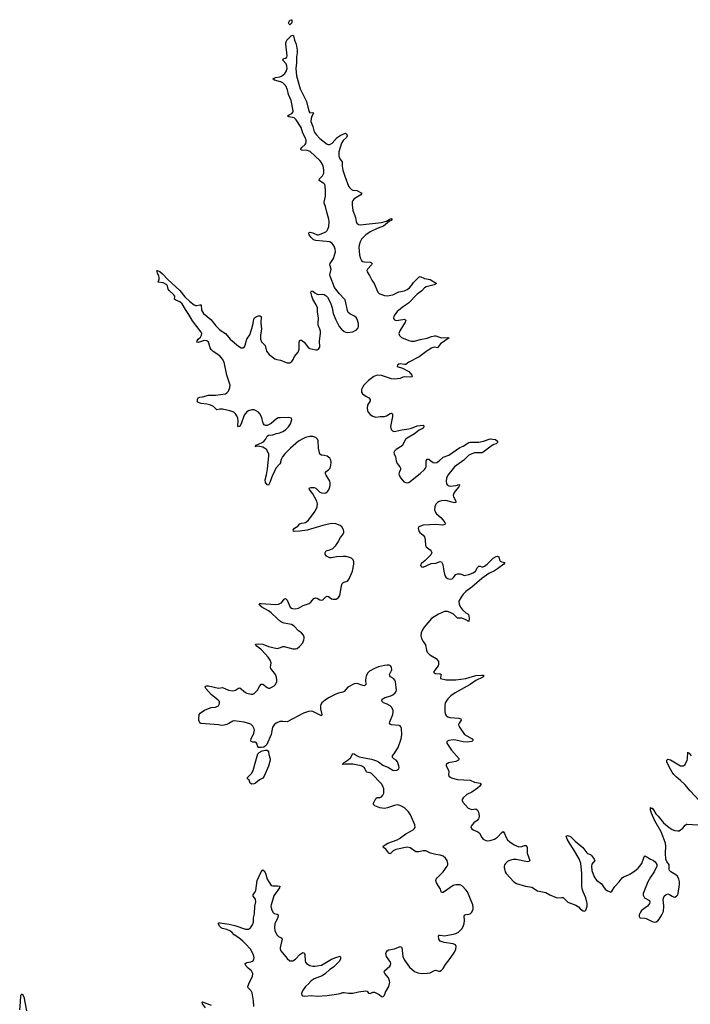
# Model space of a CAD drawing. Header units: inches. Extents: x 1449224 to 1618377, y 389895 to 532950.
# Tile 69 of 105: x 1556354 to 1565725, y 474181 to 487934. Entities that reach past the tile are written whole.
import ezdxf

# ---------------------------------------------------------------- set-up
doc = ezdxf.new("R2010")
doc.units = ezdxf.units.IN
doc.header["$MEASUREMENT"] = 0
for name, color, linetype in [('B5457', 7, 'Continuous'), ('B5458', 7, 'Continuous'), ('B5467', 7, 'Continuous'), ('B5468', 7, 'Continuous')]:
    doc.layers.add(name, color=color, linetype=linetype)

msp = doc.modelspace()

# ---------------------------------------------------------------- linework, layer by layer
at = {"layer": 'B5457', "color": 6, "elevation": 500}
for points in [[(1560000, 479529), (1559950, 479571), (1559868, 479650), (1559830, 479677), (1559736, 479730), (1559710, 479750), (1559699, 479770), (1559710, 479778), (1559730, 479780), (1559930, 479765), (1559970, 479769), (1560000, 479783)], [(1560000, 478131), (1559990, 478130), (1559939, 478110), (1559910, 478085), (1559887, 478050), (1559867, 477950), (1559806, 477810), (1559790, 477790), (1559765, 477775), (1559730, 477767), (1559690, 477770), (1559676, 477790), (1559670, 477817), (1559657, 477837), (1559650, 477842), (1559610, 477843), (1559590, 477850), (1559585, 477870), (1559589, 477890), (1559627, 477970), (1559633, 478010), (1559630, 478030), (1559610, 478068), (1559590, 478088), (1559570, 478099), (1559490, 478124), (1559350, 478142), (1559330, 478137), (1559278, 478102), (1559250, 478091), (1559210, 478080), (1559170, 478077), (1559130, 478085), (1558890, 478105), (1558880, 478110), (1558866, 478126), (1558858, 478150), (1558856, 478170), (1558861, 478230), (1558874, 478250), (1558936, 478290), (1558990, 478314), (1559030, 478326), (1559088, 478332), (1559110, 478339), (1559130, 478352), (1559143, 478370), (1559148, 478390), (1559144, 478410), (1559127, 478430), (1559030, 478510), (1558956, 478590), (1558946, 478610), (1558955, 478625), (1558970, 478631), (1558990, 478631), (1559130, 478599), (1559190, 478608), (1559270, 478569), (1559330, 478559), (1559371, 478569), (1559410, 478598), (1559430, 478602), (1559510, 478537), (1559530, 478526), (1559590, 478514), (1559610, 478515), (1559630, 478524), (1559650, 478541), (1559676, 478570), (1559710, 478631), (1559730, 478652), (1559750, 478652), (1559810, 478605), (1559830, 478598), (1559850, 478599), (1559879, 478610), (1559910, 478629), (1559930, 478650), (1559945, 478690), (1559948, 478710), (1559944, 478750), (1559928, 478790), (1559863, 478870), (1559858, 478890), (1559866, 478950), (1559853, 478990), (1559827, 479030), (1559791, 479071), (1559722, 479142), (1559659, 479190), (1559649, 479210), (1559690, 479217), (1559750, 479210), (1559830, 479177), (1559950, 479149), (1560000, 479167)], [(1559625, 474150), (1559619, 474230), (1559603, 474343), (1559590, 474370), (1559548, 474410), (1559544, 474430), (1559563, 474490), (1559608, 474570), (1559613, 474610), (1559592, 474650), (1559548, 474688), (1559509, 474730), (1559506, 474750), (1559530, 474766), (1559585, 474775), (1559615, 474790), (1559627, 474810), (1559630, 474830), (1559622, 474870), (1559577, 474950), (1559510, 475028), (1559470, 475065), (1559416, 475110), (1559351, 475151), (1559318, 475190), (1559290, 475209), (1559250, 475225), (1559190, 475239), (1559169, 475250), (1559149, 475270), (1559125, 475310), (1559130, 475318), (1559150, 475319), (1559281, 475301), (1559361, 475281), (1559510, 475229), (1559550, 475229), (1559580, 475250), (1559606, 475290), (1559619, 475330), (1559623, 475390), (1559635, 475445), (1559638, 475550), (1559652, 475612), (1559651, 475651), (1559618, 475690), (1559618, 475710), (1559646, 475750), (1559653, 475770), (1559671, 475909), (1559730, 476032), (1559750, 476058), (1559770, 476046), (1559790, 476011), (1559814, 475930), (1559834, 475890), (1559870, 475839), (1559890, 475834), (1559958, 475838), (1559991, 475830), (1559983, 475810), (1559904, 475696), (1559888, 475630), (1559866, 475570), (1559864, 475550), (1559871, 475511), (1559890, 475470), (1559910, 475450), (1559950, 475440), (1559966, 475430), (1559960, 475390), (1559920, 475310), (1559914, 475250), (1559919, 475210), (1559947, 475150), (1559969, 475130), (1560000, 475114)], [(1560000, 474993), (1559995, 474970), (1559995, 474950), (1560000, 474940)], [(1556354, 474106), (1556366, 474210), (1556370, 474310), (1556390, 474328), (1556410, 474284), (1556450, 474090)], [(1558952, 474130), (1558908, 474190), (1558903, 474210), (1558910, 474216), (1559030, 474167)]]:
    msp.add_lwpolyline(points, dxfattribs=at)
msp.add_lwpolyline([(1559598, 477258), (1559574, 477270), (1559559, 477310), (1559535, 477330), (1559536, 477350), (1559595, 477405), (1559615, 477445), (1559642, 477550), (1559682, 477678), (1559701, 477699), (1559740, 477720), (1559787, 477733), (1559811, 477731), (1559832, 477710), (1559836, 477670), (1559855, 477610), (1559855, 477590), (1559832, 477509), (1559770, 477369), (1559750, 477338), (1559703, 477317), (1559650, 477271), (1559630, 477262)], close=True, dxfattribs=at)
at = {"layer": 'B5458', "color": 6, "elevation": 500}
for points in [[(1560000, 487066), (1559913, 487090), (1559893, 487110), (1559930, 487127), (1559990, 487138), (1560000, 487142)], [(1560000, 482373), (1559968, 482372), (1559941, 482359), (1559866, 482294), (1559813, 482267), (1559790, 482264), (1559770, 482274), (1559759, 482290), (1559751, 482311), (1559739, 482379), (1559708, 482430), (1559689, 482450), (1559650, 482477), (1559630, 482484), (1559596, 482484), (1559553, 482470), (1559530, 482456), (1559490, 482411), (1559450, 482287), (1559430, 482258), (1559410, 482245), (1559403, 482263), (1559408, 482330), (1559401, 482370), (1559390, 482399), (1559371, 482430), (1559345, 482450), (1559291, 482471), (1559190, 482493), (1559150, 482493), (1559110, 482484), (1559060, 482530), (1559013, 482553), (1558970, 482565), (1558890, 482573), (1558838, 482590), (1558838, 482630), (1558847, 482650), (1558870, 482661), (1558910, 482667), (1558990, 482688), (1559090, 482690), (1559230, 482710), (1559250, 482723), (1559270, 482747), (1559290, 482796), (1559295, 482830), (1559249, 482969), (1559213, 483150), (1559190, 483193), (1559150, 483240), (1559059, 483299), (1559028, 483328), (1559017, 483350), (1558997, 483417), (1558990, 483430), (1558970, 483448), (1558930, 483452), (1558850, 483424), (1558830, 483430), (1558834, 483450), (1558848, 483470), (1558879, 483501), (1558894, 483526), (1558897, 483550), (1558889, 483570), (1558768, 483728), (1558717, 483817), (1558670, 483884), (1558625, 483965), (1558593, 483993), (1558536, 484016), (1558517, 484030), (1558520, 484070), (1558510, 484090), (1558443, 484150), (1558430, 484170), (1558421, 484210), (1558410, 484230), (1558360, 484260), (1558289, 484270), (1558304, 484310), (1558304, 484330), (1558297, 484357), (1558278, 484390), (1558276, 484416), (1558269, 484430), (1558284, 484424), (1558290, 484426), (1558310, 484415), (1558350, 484383), (1558424, 484304), (1558591, 484150), (1558661, 484061), (1558730, 483997), (1558790, 483952), (1558810, 483942), (1558830, 483940), (1558872, 483952), (1558891, 483951), (1558895, 483875), (1558921, 483830), (1559026, 483746), (1559096, 483656), (1559140, 483610), (1559170, 483586), (1559232, 483552), (1559297, 483470), (1559410, 483376), (1559450, 483350), (1559470, 483349), (1559494, 483366), (1559506, 483390), (1559526, 483470), (1559570, 483532), (1559599, 483621), (1559617, 483690), (1559626, 483750), (1559636, 483770), (1559663, 483790), (1559690, 483798), (1559710, 483799), (1559730, 483790), (1559725, 483695), (1559734, 483610), (1559718, 483530), (1559720, 483470), (1559733, 483433), (1559783, 483383), (1559804, 483304), (1559838, 483258), (1559917, 483197), (1559946, 483186), (1560000, 483177)], [(1560000, 481760), (1559997, 481743), (1559990, 481730), (1559934, 481670), (1559910, 481613), (1559886, 481570), (1559850, 481469), (1559830, 481433), (1559810, 481436), (1559788, 481470), (1559786, 481506), (1559804, 481576), (1559818, 481662), (1559837, 481837), (1559833, 481870), (1559802, 481930), (1559777, 481950), (1559750, 481963), (1559707, 481973), (1559664, 481976), (1559648, 481970), (1559652, 481990), (1559681, 481999), (1559761, 482039), (1559789, 482070), (1559810, 482116), (1559830, 482130), (1559890, 482134), (1559944, 482156), (1559990, 482164), (1560000, 482168)]]:
    msp.add_lwpolyline(points, dxfattribs=at)
at = {"layer": 'B5467', "color": 6, "elevation": 500}
for points in [[(1560000, 479783), (1560012, 479788), (1560050, 479838), (1560070, 479851), (1560090, 479827), (1560134, 479730), (1560150, 479716), (1560167, 479710), (1560210, 479705), (1560250, 479715), (1560313, 479750), (1560399, 479781), (1560421, 479799), (1560465, 479850), (1560490, 479860), (1560510, 479855), (1560550, 479830), (1560570, 479824), (1560590, 479830), (1560630, 479872), (1560650, 479883), (1560670, 479877), (1560710, 479846), (1560730, 479838), (1560778, 479841), (1560810, 479862), (1560826, 479890), (1560845, 480000)], [(1562660, 480000), (1562590, 479948), (1562551, 479910), (1562521, 479870), (1562492, 479810), (1562494, 479770), (1562514, 479730), (1562543, 479690), (1562586, 479650), (1562619, 479630), (1562632, 479612), (1562635, 479565), (1562630, 479530), (1562578, 479558), (1562530, 479576), (1562470, 479577), (1562418, 479630), (1562370, 479656), (1562330, 479669), (1562290, 479669), (1562207, 479630), (1562109, 479570), (1562006, 479450), (1561982, 479410), (1561965, 479370), (1561961, 479330), (1561969, 479290), (1561990, 479250), (1562024, 479204), (1562038, 479130), (1562050, 479101), (1562084, 479064), (1562173, 479010), (1562194, 478990), (1562205, 478970), (1562207, 478933), (1562201, 478910), (1562153, 478850), (1562143, 478830), (1562140, 478810), (1562162, 478802), (1562230, 478797), (1562244, 478790), (1562235, 478750), (1562236, 478730), (1562314, 478714), (1562450, 478712), (1562590, 478734), (1562730, 478773), (1562810, 478779), (1562830, 478778), (1562843, 478770), (1562825, 478750), (1562730, 478702), (1562651, 478649), (1562439, 478530), (1562378, 478490), (1562335, 478450), (1562301, 478390), (1562293, 478350), (1562293, 478273), (1562300, 478240), (1562313, 478213), (1562335, 478195), (1562366, 478186), (1562490, 478178), (1562520, 478170), (1562521, 478150), (1562494, 478110), (1562487, 478090), (1562489, 478070), (1562499, 478050), (1562571, 477951), (1562675, 477890), (1562689, 477870), (1562670, 477850), (1562610, 477842), (1562550, 477846), (1562450, 477872), (1562410, 477876), (1562352, 477868), (1562321, 477850), (1562323, 477830), (1562388, 477730), (1562494, 477610), (1562487, 477590), (1562450, 477571), (1562348, 477552), (1562314, 477530), (1562312, 477510), (1562344, 477450), (1562349, 477430), (1562347, 477390), (1562352, 477370), (1562372, 477352), (1562385, 477345), (1562470, 477322), (1562650, 477314), (1562710, 477285), (1562788, 477270), (1562796, 477256), (1562797, 477250), (1562784, 477230), (1562750, 477198), (1562670, 477144), (1562602, 477110), (1562550, 477064), (1562538, 477042), (1562536, 477030), (1562545, 477005), (1562623, 476923), (1562670, 476904), (1562730, 476910), (1562750, 476892), (1562764, 476864), (1562774, 476814), (1562770, 476783), (1562765, 476770), (1562746, 476750), (1562702, 476718), (1562675, 476690), (1562663, 476670), (1562660, 476650), (1562673, 476630), (1562690, 476618), (1562758, 476590), (1562777, 476570), (1562810, 476509), (1562830, 476489), (1562870, 476469), (1562890, 476466), (1562929, 476469), (1562990, 476488), (1563030, 476515), (1563090, 476580), (1563110, 476594), (1563130, 476568), (1563150, 476510), (1563170, 476478), (1563202, 476450), (1563262, 476410), (1563330, 476382), (1563370, 476384), (1563410, 476399), (1563430, 476400), (1563435, 476395), (1563444, 476370), (1563445, 476290), (1563483, 476190), (1563470, 476174), (1563450, 476173), (1563290, 476202), (1563250, 476202), (1563199, 476190), (1563170, 476174), (1563144, 476150), (1563130, 476130), (1563123, 476110), (1563123, 476090), (1563138, 476030), (1563150, 476010), (1563260, 475890), (1563298, 475870), (1563424, 475830), (1563510, 475817), (1563590, 475768), (1563705, 475745), (1563761, 475710), (1563850, 475672), (1563870, 475668), (1563930, 475675), (1563950, 475672), (1564015, 475610), (1564050, 475592), (1564126, 475566), (1564161, 475541), (1564190, 475510), (1564230, 475489), (1564250, 475483), (1564266, 475494), (1564272, 475508), (1564283, 475550), (1564285, 475590), (1564264, 475670), (1564226, 475750), (1564213, 475793), (1564209, 475830), (1564211, 476011), (1564195, 476150), (1564173, 476213), (1564098, 476338), (1564036, 476430), (1564003, 476490), (1563990, 476531), (1564010, 476540), (1564050, 476524), (1564118, 476458), (1564225, 476370), (1564278, 476298), (1564290, 476287), (1564332, 476272), (1564350, 476254), (1564383, 476210), (1564390, 476190), (1564350, 476139), (1564342, 476110), (1564350, 476050), (1564383, 475963), (1564415, 475915), (1564485, 475865), (1564510, 475821), (1564537, 475790), (1564567, 475767), (1564603, 475750), (1564610, 475748), (1564630, 475761), (1564670, 475828), (1564730, 475892), (1564773, 475950), (1564790, 475964), (1564850, 475984), (1564890, 476005), (1564950, 476045), (1564996, 476084), (1565047, 476150), (1565078, 476242), (1565090, 476253), (1565110, 476248), (1565169, 476209), (1565210, 476189), (1565235, 476170), (1565256, 476136), (1565256, 476110), (1565220, 476030), (1565170, 475957), (1565132, 475890), (1565064, 475730), (1565064, 475704), (1565083, 475670), (1565154, 475630), (1565160, 475610), (1565155, 475590), (1565126, 475550), (1565043, 475490), (1565027, 475470), (1565012, 475430), (1565010, 475410), (1565016, 475396), (1565025, 475390), (1565090, 475385), (1565110, 475379), (1565190, 475337), (1565230, 475330), (1565250, 475335), (1565270, 475349), (1565290, 475372), (1565327, 475430), (1565350, 475479), (1565357, 475550), (1565348, 475650), (1565361, 475690), (1565386, 475714), (1565410, 475722), (1565436, 475716), (1565470, 475690), (1565490, 475681), (1565510, 475680), (1565532, 475690), (1565549, 475710), (1565556, 475730), (1565574, 475854), (1565575, 475890), (1565566, 475930), (1565544, 475970), (1565522, 475990), (1565452, 476030), (1565436, 476050), (1565431, 476070), (1565431, 476130), (1565397, 476177), (1565385, 476210), (1565379, 476290), (1565383, 476390), (1565377, 476430), (1565317, 476590), (1565230, 476744), (1565185, 476850), (1565169, 476891), (1565170, 476930), (1565181, 476921), (1565190, 476920), (1565210, 476896), (1565244, 476844), (1565277, 476810), (1565350, 476718), (1565430, 476649), (1565470, 476625), (1565510, 476607), (1565550, 476602), (1565570, 476606), (1565620, 476640), (1565655, 476685), (1565670, 476696), (1565682, 476698), (1565830, 476689)], [(1560000, 479167), (1560030, 479178), (1560050, 479178), (1560170, 479148), (1560210, 479145), (1560229, 479151), (1560263, 479177), (1560310, 479231), (1560326, 479270), (1560329, 479291), (1560329, 479310), (1560319, 479339), (1560293, 479370), (1560250, 479396), (1560190, 479465), (1560150, 479484), (1560050, 479505), (1560010, 479521), (1560000, 479529)], [(1560000, 474940), (1560005, 474930), (1560090, 474820), (1560130, 474790), (1560170, 474788), (1560210, 474812), (1560270, 474875), (1560310, 474906), (1560330, 474899), (1560338, 474879), (1560343, 474790), (1560349, 474769), (1560363, 474750), (1560410, 474724), (1560450, 474716), (1560476, 474716), (1560510, 474717), (1560571, 474730), (1560713, 474810), (1560770, 474835), (1560830, 474852), (1560838, 474838), (1560836, 474810), (1560820, 474780), (1560739, 474701), (1560690, 474667), (1560629, 474611), (1560579, 474581), (1560470, 474538), (1560426, 474510), (1560391, 474469), (1560350, 474430), (1560308, 474370), (1560293, 474330), (1560298, 474310), (1560310, 474299), (1560334, 474294), (1560430, 474305), (1560510, 474296), (1560646, 474306), (1560750, 474316), (1560830, 474332), (1560870, 474345), (1560890, 474347), (1560950, 474335), (1561010, 474337), (1561090, 474357), (1561190, 474371), (1561210, 474365), (1561230, 474337), (1561235, 474335), (1561250, 474334), (1561290, 474353), (1561310, 474350), (1561377, 474317), (1561410, 474290), (1561430, 474287), (1561450, 474310), (1561464, 474350), (1561511, 474430), (1561524, 474490), (1561523, 474510), (1561507, 474550), (1561455, 474610), (1561446, 474630), (1561451, 474650), (1561524, 474716), (1561534, 474730), (1561540, 474750), (1561537, 474770), (1561480, 474850), (1561470, 474890), (1561475, 474905), (1561490, 474926), (1561510, 474940), (1561590, 474954), (1561670, 474989), (1561690, 474978), (1561693, 474973), (1561708, 474850), (1561730, 474799), (1561799, 474699), (1561870, 474641), (1561919, 474619), (1561970, 474610), (1562050, 474615), (1562090, 474622), (1562150, 474654), (1562170, 474657), (1562210, 474646), (1562230, 474645), (1562250, 474656), (1562270, 474681), (1562302, 474738), (1562370, 474823), (1562429, 474910), (1562449, 474950), (1562453, 474990), (1562442, 475010), (1562410, 475027), (1562286, 475046), (1562230, 475063), (1562209, 475090), (1562204, 475136), (1562210, 475145), (1562230, 475149), (1562290, 475139), (1562410, 475159), (1562450, 475172), (1562486, 475190), (1562530, 475235), (1562550, 475267), (1562567, 475310), (1562570, 475350), (1562564, 475410), (1562570, 475426), (1562590, 475436), (1562630, 475438), (1562650, 475445), (1562672, 475470), (1562690, 475510), (1562692, 475530), (1562684, 475570), (1562610, 475750), (1562590, 475779), (1562542, 475830), (1562510, 475849), (1562490, 475852), (1562450, 475848), (1562410, 475839), (1562270, 475743), (1562250, 475743), (1562243, 475750), (1562233, 475790), (1562178, 475878), (1562168, 475910), (1562174, 475930), (1562188, 475950), (1562273, 476030), (1562327, 476110), (1562336, 476130), (1562338, 476150), (1562327, 476190), (1562304, 476224), (1562270, 476251), (1562230, 476264), (1562170, 476274), (1562094, 476294), (1562030, 476325), (1561990, 476326), (1561930, 476312), (1561890, 476313), (1561810, 476367), (1561770, 476374), (1561610, 476345), (1561573, 476327), (1561530, 476284), (1561510, 476291), (1561470, 476347), (1561438, 476370), (1561435, 476390), (1561459, 476410), (1561497, 476430), (1561630, 476480), (1561663, 476497), (1561750, 476563), (1561850, 476619), (1561865, 476630), (1561878, 476650), (1561877, 476690), (1561815, 476830), (1561787, 476870), (1561730, 476924), (1561690, 476949), (1561650, 476963), (1561630, 476966), (1561590, 476960), (1561494, 476926), (1561450, 476916), (1561385, 476925), (1561315, 476955), (1561297, 476970), (1561296, 476990), (1561330, 477054), (1561350, 477069), (1561390, 477070), (1561410, 477078), (1561430, 477101), (1561441, 477130), (1561444, 477156), (1561441, 477190), (1561428, 477230), (1561410, 477259), (1561270, 477405), (1561250, 477415), (1561204, 477424), (1561194, 477434), (1561170, 477484), (1561142, 477502), (1561125, 477510), (1561010, 477534), (1560903, 477537), (1560869, 477530), (1560875, 477545), (1560873, 477550), (1560943, 477597), (1560975, 477625), (1561010, 477686), (1561030, 477682), (1561068, 477650), (1561096, 477636), (1561270, 477606), (1561341, 477581), (1561368, 477568), (1561430, 477520), (1561509, 477489), (1561570, 477450), (1561590, 477447), (1561622, 477450), (1561651, 477470), (1561656, 477490), (1561654, 477510), (1561632, 477570), (1561616, 477590), (1561580, 477610), (1561562, 477630), (1561565, 477650), (1561593, 477687), (1561641, 477770), (1561684, 477890), (1561695, 477950), (1561690, 478032), (1561679, 478059), (1561670, 478070), (1561657, 478077), (1561550, 478087), (1561530, 478094), (1561522, 478110), (1561525, 478125), (1561568, 478230), (1561574, 478270), (1561571, 478290), (1561550, 478330), (1561531, 478351), (1561490, 478374), (1561439, 478390), (1561418, 478410), (1561413, 478430), (1561428, 478450), (1561455, 478465), (1561538, 478490), (1561570, 478504), (1561603, 478530), (1561614, 478550), (1561619, 478570), (1561617, 478610), (1561604, 478684), (1561595, 478710), (1561579, 478730), (1561536, 478756), (1561524, 478770), (1561523, 478790), (1561552, 478852), (1561550, 478890), (1561537, 478910), (1561518, 478918), (1561490, 478919), (1561450, 478915), (1561370, 478895), (1561310, 478873), (1561244, 478836), (1561217, 478810), (1561195, 478770), (1561188, 478712), (1561190, 478650), (1561183, 478637), (1561173, 478630), (1561150, 478632), (1561070, 478664), (1561030, 478658), (1560939, 478610), (1560888, 478550), (1560870, 478541), (1560810, 478529), (1560770, 478514), (1560670, 478461), (1560623, 478430), (1560578, 478390), (1560563, 478370), (1560556, 478350), (1560557, 478310), (1560578, 478230), (1560570, 478210), (1560450, 478270), (1560430, 478274), (1560390, 478273), (1560318, 478250), (1560090, 478126), (1560030, 478133), (1560000, 478131)], [(1565850, 477030), (1565722, 477162), (1565650, 477252), (1565590, 477309), (1565530, 477355), (1565496, 477390), (1565470, 477426), (1565434, 477490), (1565398, 477570), (1565398, 477590), (1565410, 477604), (1565450, 477597), (1565590, 477514), (1565610, 477510), (1565630, 477514), (1565653, 477530), (1565680, 477590), (1565686, 477610), (1565690, 477705), (1565696, 477696), (1565710, 477691), (1565735, 477650)], [(1560000, 475114), (1560007, 475110), (1560023, 475090), (1560000, 474993)]]:
    msp.add_lwpolyline(points, dxfattribs=at)
at = {"layer": 'B5468', "color": 6, "elevation": 500}
msp.add_lwpolyline([(1560130, 487863), (1560119, 487870), (1560110, 487891), (1560130, 487926), (1560150, 487934), (1560155, 487930), (1560159, 487910), (1560155, 487890)], close=True, dxfattribs=at)
for points in [[(1560000, 487142), (1560010, 487147), (1560059, 487181), (1560079, 487210), (1560091, 487250), (1560087, 487290), (1560077, 487317), (1560030, 487370), (1560039, 487390), (1560070, 487398), (1560087, 487410), (1560093, 487427), (1560074, 487590), (1560074, 487610), (1560088, 487650), (1560146, 487710), (1560170, 487720), (1560181, 487710), (1560195, 487650), (1560216, 487590), (1560231, 487510), (1560231, 487470), (1560223, 487417), (1560222, 487330), (1560213, 487250), (1560221, 487150), (1560271, 486970), (1560360, 486790), (1560395, 486655), (1560410, 486633), (1560450, 486636), (1560458, 486630), (1560452, 486610), (1560434, 486586), (1560426, 486554), (1560422, 486510), (1560450, 486441), (1560469, 486369), (1560497, 486330), (1560550, 486273), (1560630, 486208), (1560650, 486194), (1560670, 486189), (1560690, 486193), (1560721, 486210), (1560790, 486287), (1560830, 486317), (1560908, 486348), (1560921, 486341), (1560927, 486327), (1560930, 486310), (1560922, 486290), (1560872, 486248), (1560849, 486211), (1560815, 486090), (1560813, 486033), (1560828, 485990), (1560848, 485968), (1560859, 485950), (1560861, 485890), (1560871, 485830), (1560897, 485750), (1560950, 485610), (1560961, 485590), (1560990, 485561), (1561010, 485554), (1561066, 485546), (1561134, 485510), (1561123, 485490), (1561027, 485430), (1561008, 485410), (1561001, 485390), (1560998, 485350), (1561010, 485271), (1561046, 485170), (1561055, 485115), (1561065, 485090), (1561090, 485071), (1561110, 485069), (1561410, 485101), (1561478, 485122), (1561518, 485142), (1561530, 485154), (1561550, 485159), (1561560, 485150), (1561543, 485130), (1561521, 485119), (1561436, 485050), (1561350, 485016), (1561253, 484970), (1561189, 484930), (1561132, 484870), (1561111, 484829), (1561097, 484783), (1561093, 484750), (1561100, 484650), (1561110, 484608), (1561130, 484572), (1561150, 484558), (1561170, 484552), (1561250, 484545), (1561270, 484540), (1561279, 484530), (1561268, 484510), (1561212, 484450), (1561205, 484430), (1561208, 484410), (1561243, 484363), (1561276, 484296), (1561309, 484249), (1561359, 484130), (1561372, 484112), (1561385, 484105), (1561450, 484083), (1561490, 484079), (1561570, 484092), (1561650, 484135), (1561730, 484145), (1561770, 484167), (1561799, 484190), (1561830, 484220), (1561859, 484261), (1561930, 484340), (1561950, 484345), (1562010, 484317), (1562090, 484303), (1562179, 484250), (1562145, 484230), (1562036, 484204), (1562011, 484189), (1561972, 484148), (1561910, 484102), (1561786, 483974), (1561717, 483930), (1561630, 483857), (1561590, 483807), (1561581, 483790), (1561577, 483770), (1561579, 483759), (1561590, 483742), (1561613, 483733), (1561710, 483748), (1561729, 483749), (1561743, 483743), (1561750, 483730), (1561741, 483710), (1561665, 483590), (1561653, 483550), (1561663, 483523), (1561690, 483497), (1561790, 483451), (1561830, 483443), (1561870, 483444), (1561951, 483469), (1562050, 483485), (1562110, 483509), (1562150, 483517), (1562170, 483518), (1562218, 483498), (1562250, 483491), (1562336, 483496), (1562355, 483490), (1562235, 483405), (1562190, 483351), (1562150, 483358), (1562130, 483355), (1562110, 483347), (1562050, 483311), (1561934, 483226), (1561790, 483151), (1561750, 483118), (1561730, 483116), (1561670, 483125), (1561650, 483121), (1561631, 483110), (1561630, 483088), (1561705, 483065), (1561790, 483019), (1561832, 482970), (1561839, 482950), (1561835, 482945), (1561810, 482940), (1561730, 482947), (1561710, 482942), (1561670, 482922), (1561588, 482912), (1561550, 482918), (1561410, 482964), (1561350, 482971), (1561302, 482950), (1561230, 482896), (1561163, 482830), (1561142, 482798), (1561130, 482770), (1561132, 482732), (1561146, 482710), (1561190, 482675), (1561233, 482650), (1561252, 482630), (1561252, 482610), (1561216, 482550), (1561208, 482510), (1561214, 482474), (1561223, 482450), (1561250, 482419), (1561290, 482395), (1561330, 482383), (1561390, 482391), (1561450, 482392), (1561479, 482401), (1561530, 482433), (1561550, 482440), (1561562, 482430), (1561562, 482390), (1561536, 482250), (1561543, 482210), (1561562, 482190), (1561584, 482184), (1561610, 482185), (1561695, 482205), (1561790, 482220), (1561830, 482230), (1561910, 482261), (1561990, 482271), (1562000, 482260), (1562003, 482250), (1561990, 482230), (1561938, 482202), (1561870, 482150), (1561768, 482090), (1561747, 482070), (1561697, 481983), (1561614, 481930), (1561590, 481905), (1561584, 481890), (1561587, 481870), (1561604, 481830), (1561614, 481770), (1561630, 481736), (1561668, 481690), (1561676, 481670), (1561673, 481650), (1561655, 481610), (1561650, 481590), (1561655, 481570), (1561680, 481530), (1561720, 481480), (1561750, 481468), (1561770, 481466), (1561790, 481470), (1561950, 481597), (1562010, 481650), (1562025, 481670), (1562033, 481690), (1562032, 481770), (1562050, 481797), (1562070, 481794), (1562097, 481770), (1562130, 481749), (1562150, 481745), (1562184, 481750), (1562216, 481770), (1562270, 481824), (1562350, 481852), (1562503, 481957), (1562550, 481979), (1562630, 482029), (1562650, 482035), (1562772, 482032), (1562835, 482045), (1562930, 482080), (1563001, 482070), (1563029, 482049), (1563030, 482030), (1563014, 482010), (1562981, 481999), (1562943, 481977), (1562830, 481893), (1562810, 481885), (1562710, 481882), (1562670, 481871), (1562629, 481851), (1562558, 481782), (1562430, 481688), (1562337, 481570), (1562319, 481530), (1562312, 481490), (1562316, 481450), (1562331, 481431), (1562350, 481422), (1562370, 481419), (1562453, 481427), (1562490, 481441), (1562498, 481438), (1562500, 481430), (1562491, 481410), (1562441, 481350), (1562415, 481310), (1562412, 481290), (1562416, 481270), (1562449, 481210), (1562450, 481190), (1562430, 481185), (1562410, 481188), (1562310, 481217), (1562250, 481214), (1562216, 481204), (1562190, 481190), (1562170, 481167), (1562153, 481130), (1562150, 481090), (1562163, 481050), (1562176, 481030), (1562240, 480980), (1562266, 480950), (1562293, 480910), (1562298, 480890), (1562295, 480885), (1562265, 480875), (1562170, 480883), (1561990, 480876), (1561933, 480850), (1561922, 480830), (1561930, 480791), (1561944, 480770), (1561990, 480734), (1562010, 480710), (1562022, 480670), (1562023, 480590), (1562032, 480570), (1562088, 480528), (1562105, 480510), (1562113, 480490), (1562101, 480459), (1562020, 480380), (1561970, 480340), (1561961, 480330), (1561957, 480310), (1561970, 480293), (1561990, 480289), (1562103, 480337), (1562170, 480342), (1562230, 480365), (1562250, 480363), (1562265, 480325), (1562280, 480230), (1562296, 480170), (1562308, 480148), (1562330, 480127), (1562370, 480119), (1562395, 480125), (1562418, 480142), (1562450, 480185), (1562470, 480194), (1562510, 480192), (1562570, 480172), (1562590, 480173), (1562630, 480184), (1562691, 480210), (1562721, 480230), (1562750, 480282), (1562770, 480302), (1562790, 480300), (1562810, 480290), (1562830, 480292), (1562850, 480301), (1562887, 480330), (1562970, 480413), (1563010, 480438), (1563030, 480442), (1563050, 480433), (1563058, 480390), (1563070, 480372), (1563090, 480361), (1563133, 480350), (1563120, 480330), (1563030, 480265), (1562990, 480238), (1562910, 480197), (1562810, 480129), (1562671, 480009), (1562660, 480000)], [(1560000, 483177), (1560010, 483175), (1560053, 483153), (1560090, 483140), (1560130, 483143), (1560158, 483162), (1560174, 483186), (1560192, 483228), (1560245, 483290), (1560258, 483330), (1560260, 483430), (1560270, 483459), (1560290, 483459), (1560330, 483430), (1560390, 483351), (1560410, 483340), (1560490, 483322), (1560510, 483324), (1560530, 483331), (1560550, 483362), (1560541, 483450), (1560556, 483550), (1560555, 483585), (1560550, 483613), (1560527, 483667), (1560523, 483690), (1560528, 483770), (1560514, 483850), (1560516, 483910), (1560498, 483950), (1560450, 484032), (1560434, 484070), (1560420, 484130), (1560430, 484148), (1560450, 484141), (1560478, 484118), (1560510, 484102), (1560530, 484097), (1560590, 484100), (1560610, 484094), (1560637, 484077), (1560656, 484056), (1560699, 483979), (1560719, 483910), (1560732, 483830), (1560770, 483740), (1560817, 483650), (1560850, 483613), (1560890, 483580), (1560910, 483569), (1560930, 483565), (1561010, 483576), (1561059, 483601), (1561083, 483630), (1561090, 483650), (1561090, 483690), (1561072, 483752), (1561055, 483775), (1561033, 483793), (1560967, 483827), (1560946, 483846), (1560935, 483870), (1560901, 484021), (1560890, 484037), (1560823, 484103), (1560755, 484195), (1560692, 484350), (1560690, 484370), (1560708, 484450), (1560689, 484510), (1560692, 484530), (1560741, 484599), (1560765, 484690), (1560761, 484730), (1560747, 484770), (1560719, 484810), (1560690, 484830), (1560491, 484851), (1560461, 484861), (1560428, 484890), (1560401, 484930), (1560395, 484950), (1560400, 484960), (1560414, 484966), (1560450, 484958), (1560510, 484931), (1560530, 484931), (1560588, 484950), (1560630, 484970), (1560650, 484990), (1560662, 485010), (1560673, 485047), (1560679, 485110), (1560673, 485150), (1560644, 485244), (1560627, 485327), (1560609, 485370), (1560607, 485387), (1560629, 485471), (1560629, 485550), (1560622, 485610), (1560616, 485630), (1560606, 485646), (1560539, 485690), (1560542, 485710), (1560587, 485753), (1560603, 485790), (1560605, 485835), (1560593, 485890), (1560570, 485938), (1560550, 485965), (1560413, 486093), (1560370, 486109), (1560291, 486111), (1560282, 486122), (1560281, 486130), (1560297, 486150), (1560341, 486190), (1560353, 486207), (1560359, 486230), (1560357, 486250), (1560342, 486290), (1560309, 486349), (1560286, 486430), (1560217, 486537), (1560190, 486561), (1560116, 486576), (1560098, 486590), (1560128, 486610), (1560158, 486622), (1560175, 486645), (1560177, 486663), (1560147, 486807), (1560110, 486888), (1560095, 486955), (1560071, 487010), (1560032, 487052), (1560005, 487065), (1560000, 487066)], [(1560000, 482168), (1560030, 482180), (1560070, 482204), (1560110, 482247), (1560136, 482290), (1560157, 482350), (1560150, 482368), (1560116, 482376), (1560000, 482373)], [(1560845, 480000), (1560846, 480010), (1560862, 480058), (1560870, 480070), (1560884, 480076), (1560933, 480090), (1560958, 480122), (1561004, 480230), (1561021, 480330), (1561023, 480363), (1561016, 480390), (1560992, 480412), (1560964, 480424), (1560916, 480436), (1560877, 480437), (1560781, 480430), (1560710, 480418), (1560690, 480419), (1560667, 480427), (1560643, 480443), (1560623, 480470), (1560623, 480490), (1560631, 480510), (1560650, 480522), (1560690, 480531), (1560730, 480550), (1560770, 480590), (1560800, 480630), (1560837, 480703), (1560873, 480750), (1560882, 480770), (1560885, 480790), (1560880, 480810), (1560855, 480850), (1560830, 480870), (1560770, 480893), (1560710, 480897), (1560590, 480871), (1560370, 480806), (1560270, 480788), (1560190, 480785), (1560178, 480790), (1560176, 480810), (1560196, 480830), (1560240, 480860), (1560270, 480892), (1560290, 480902), (1560330, 480905), (1560350, 480912), (1560390, 480944), (1560481, 481070), (1560512, 481130), (1560517, 481170), (1560505, 481210), (1560448, 481310), (1560403, 481370), (1560397, 481390), (1560421, 481399), (1560470, 481398), (1560490, 481390), (1560550, 481336), (1560570, 481327), (1560610, 481322), (1560633, 481327), (1560657, 481343), (1560673, 481367), (1560685, 481395), (1560693, 481430), (1560694, 481470), (1560687, 481490), (1560637, 481570), (1560628, 481590), (1560627, 481610), (1560637, 481623), (1560675, 481650), (1560691, 481670), (1560702, 481710), (1560708, 481750), (1560703, 481783), (1560688, 481810), (1560650, 481839), (1560610, 481849), (1560570, 481851), (1560550, 481867), (1560530, 481950), (1560526, 482050), (1560516, 482076), (1560490, 482100), (1560450, 482113), (1560410, 482112), (1560350, 482097), (1560310, 482081), (1560250, 482047), (1560137, 481950), (1560057, 481870), (1560026, 481830), (1560006, 481790), (1560000, 481760)]]:
    msp.add_lwpolyline(points, dxfattribs=at)

doc.saveas('drawing.dxf')
